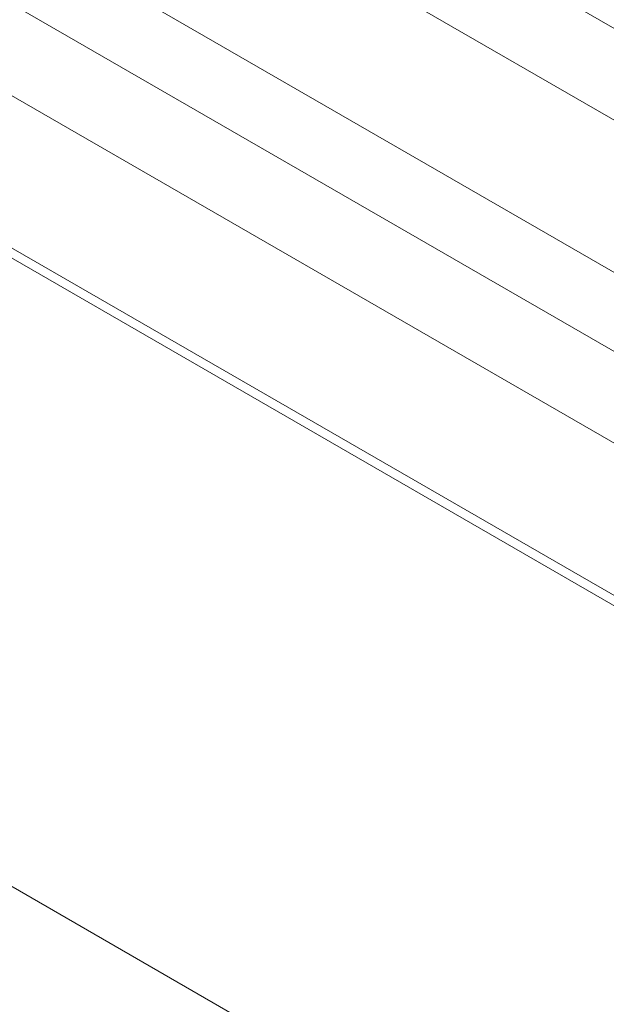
# Model space of a CAD drawing. Header units: millimetres. Extents: x 450 to 25135, y 150 to 17673.
# Tile 159 of 256: x 6977 to 7111, y 11804 to 12028. Entities that reach past the tile are written whole.
import ezdxf

# ---------------------------------------------------------------- set-up
doc = ezdxf.new("R2010")
doc.units = ezdxf.units.MM
doc.linetypes.add('SLD-Continua', pattern=[0])
doc.layers.add('OCULTA', color=8, linetype='SLD-Continua')

msp = doc.modelspace()

# ---------------------------------------------------------------- linework, layer by layer
at = {"color": 7, "linetype": 'SLD-Continua', "lineweight": 18, "ltscale": 30}
for p, q in [((5702.2, 12840.1), (7165.35, 11995.44)), ((7183.94, 11963.83), (5669.11, 12838.32)), ((5654.11, 12812.34), (7168.99, 11937.82)), ((5702.2, 12766.61), (7168.99, 11919.85)), ((7168.99, 11898.97), (5669.11, 12764.83)), ((5654.11, 12738.85), (7168.99, 11864.33))]:
    msp.add_line(p, q, dxfattribs=at)
at = {"layer": 'OCULTA', "linetype": 'SLD-Continua', "lineweight": 18, "ltscale": 30}
for p, q in [((7164.04, 11864.9), (5749.83, 12681.31)), ((7164.04, 11864.9), (5749.83, 12681.31)), ((7164.04, 11864.9), (5749.83, 12681.31)), ((7164.04, 11864.9), (5749.83, 12681.31)), ((7164.04, 11721.97), (6700.88, 11989.34)), ((7164.04, 11721.97), (6700.88, 11989.34)), ((7164.04, 11721.97), (6700.88, 11989.34)), ((7164.04, 11721.97), (6700.88, 11989.34))]:
    msp.add_line(p, q, dxfattribs=at)

doc.saveas('drawing.dxf')
